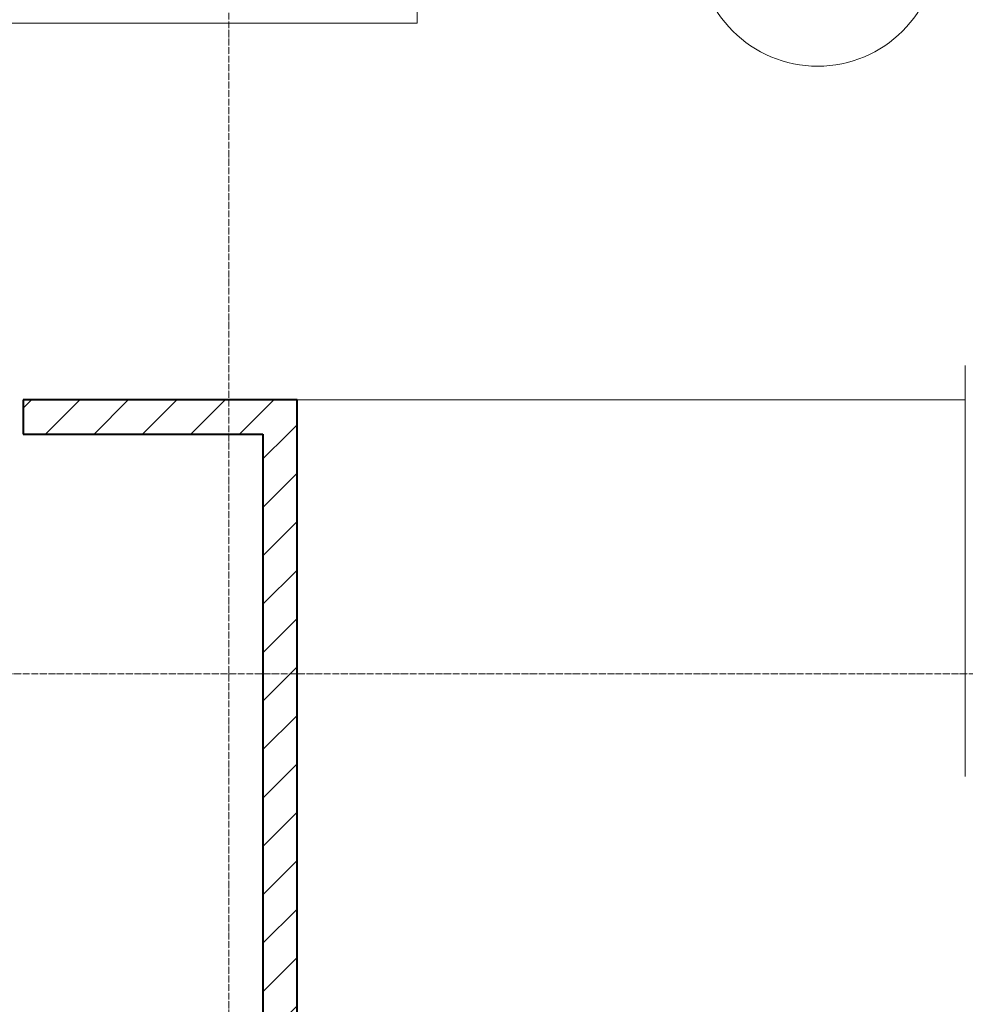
# Model space of a CAD drawing. Header units: millimetres. Extents: x 5617 to 132318, y 7718 to 193536.
# Tile 59 of 81: x 61851 to 64611, y 17835 to 20710. Entities that reach past the tile are written whole.
import ezdxf

# ---------------------------------------------------------------- set-up
doc = ezdxf.new("R2010")
doc.units = ezdxf.units.MM
doc.linetypes.add('ADSK_Линия сетки', pattern=[25, 20, -2.5, 0, -2.5])
doc.linetypes.add('Линия сетки', pattern=[25, 20, -2.5, 0, -2.5])
for name, color, linetype, lineweight in [('Марки помещений', 7, 'Continuous', 20), ('Оси', 7, 'Continuous', 9), ('Перекрытия', 7, 'Continuous', 18), ('Стены', 7, 'Continuous', 18), ('Стены разрез', 7, 'Continuous', 40)]:
    doc.layers.add(name, color=color, linetype=linetype, lineweight=lineweight)
pattern_1 = [(45, (0, 0), (-70.71068, 70.71068), [])]

# ---------------------------------------------------------------- blocks, each defined once
blk = doc.blocks.new('135_SLK_K4_AR_rvt-1-МКСС_К4_L13_45_000_')
at = {"layer": 'Стены разрез', "lineweight": 9, "true_color": 0xaaaaaa}
h = blk.add_hatch(dxfattribs=at)
h.set_pattern_fill('FP_3', color=253, style=0, pattern_type=2)
h.set_pattern_definition(pattern_1)
h.paths.add_polyline_path([(129750, 19500), (129750, 19600), (128950, 19600), (128950, 19500), (129650, 19500)])
h.paths.add_polyline_path([(127950, 19500), (128050, 19500), (128050, 19600), (127950, 19600)])
h = blk.add_hatch(dxfattribs=at)
h.set_pattern_fill('FP_3', color=253, style=0, pattern_type=2)
h.set_pattern_definition(pattern_1)
h.paths.add_polyline_path([(129750, 16000), (129750, 19500), (129650, 19500), (129650, 16000)])
at = {"layer": 'Перекрытия', "color": 253, "true_color": 0xaaaaaa}
for p, q in [((130100, 22200), (130100, 20700)), ((130100, 20700), (127950, 20700)), ((131699.6, 18500), (131699.6, 19700))]:
    blk.add_line(p, q, dxfattribs=at)
at = {"layer": 'Стены', "color": 253, "true_color": 0xaaaaaa}
for p, q in [((129750, 19600.4), (131700, 19600.4)), ((131700, 19599.6), (129750, 19599.6))]:
    blk.add_line(p, q, dxfattribs=at)
at = {"layer": 'Стены разрез', "color": 253, "true_color": 0xaaaaaa}
for p, q in [((129750, 19600), (128950, 19600)), ((128950, 19600), (128950, 19500)), ((129750, 19500), (129750, 19600)), ((128950, 19500), (129650, 19500)), ((129650, 19500), (129650, 16000)), ((129750, 16000), (129750, 19500))]:
    blk.add_line(p, q, dxfattribs=at)
blk = doc.blocks.new('050_Марка_Помещение - Номер-620969-МКСС_К4_L13_45_000_')
at = {"layer": 'Марки помещений'}
blk.add_circle((0, 0), 3.5, dxfattribs=at)

msp = doc.modelspace()

# ---------------------------------------------------------------- linework, layer by layer
at = {"layer": 'Оси', "linetype": 'Линия сетки'}
msp.add_line((62460.8, 12025.7), (62460.8, 33050), dxfattribs=at)
at = {"layer": 'Оси', "linetype": 'ADSK_Линия сетки'}
msp.add_line((69660.8, 18800), (25349.7, 18800), dxfattribs=at)

# ---------------------------------------------------------------- block references
at = {"lineweight": 5}
msp.add_blockref('135_SLK_K4_AR_rvt-1-МКСС_К4_L13_45_000_', (-67089.2, 0), dxfattribs=at)
at = {"layer": 'Марки помещений', "xscale": 99.99999999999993, "yscale": 99.99999999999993, "zscale": 99.99999999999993}
msp.add_blockref('050_Марка_Помещение - Номер-620969-МКСС_К4_L13_45_000_', (64179.7, 20924), dxfattribs=at)

doc.saveas('drawing.dxf')
